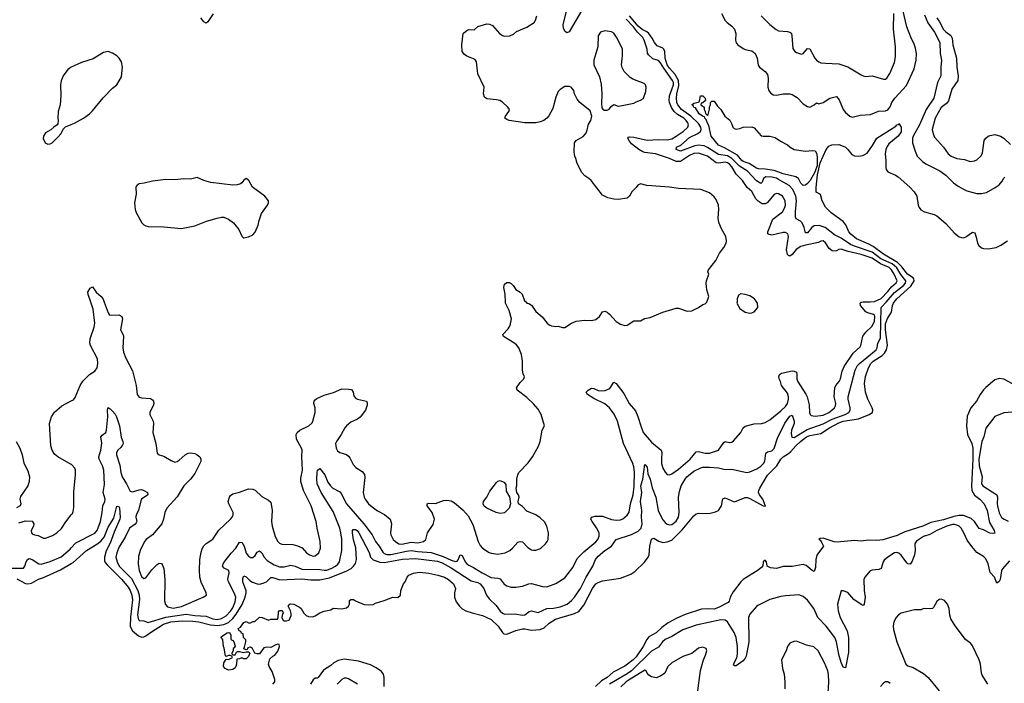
# Model space of a CAD drawing. Header units: inches. Extents: x 1934316 to 2140091, y 524953 to 667329.
# Tile 114 of 256: x 1979537 to 1988376, y 576578 to 582535. Entities that reach past the tile are written whole.
import ezdxf

# ---------------------------------------------------------------- set-up
doc = ezdxf.new("R2010")
doc.units = ezdxf.units.IN
doc.header["$MEASUREMENT"] = 0
for name, color, linetype in [('B9577', 7, 'Continuous'), ('B9578', 7, 'Continuous'), ('B9587', 7, 'Continuous'), ('B9588', 7, 'Continuous')]:
    doc.layers.add(name, color=color, linetype=linetype)

msp = doc.modelspace()

# ---------------------------------------------------------------- linework, layer by layer
at = {"layer": 'B9577', "color": 5}
for points, elevation in [([(1980000, 578543.1), (1979880.7, 578610), (1979850, 578636.2), (1979827.1, 578670), (1979815.4, 578710), (1979805.6, 578910), (1979822.4, 578970), (1979850, 579011.8), (1979914.5, 579070), (1980000, 579112.3)], 280), ([(1979505.3, 578750), (1979538, 578690), (1979558, 578630), (1979574.6, 578554.6), (1979610, 578484.7), (1979625.5, 578430), (1979623, 578390), (1979610.7, 578350), (1979544.5, 578255.5), (1979538.8, 578230), (1979546.8, 578190), (1979541, 578170), (1979507.9, 578152.1)], 280), ([(1979530, 578019.5), (1979590, 578036.3), (1979650, 578034), (1979664.9, 578010), (1979660.5, 577990), (1979641.3, 577950), (1979643.8, 577930), (1979650, 577920.7), (1979670, 577910.6), (1979703.5, 577903.5), (1979750, 577881), (1979770, 577881), (1979830, 577905.5), (1979870, 577927.7), (1979911, 577969), (1979950, 578027.3), (1980000, 578090.2)], 280), ([(1979470, 577613.1), (1979569.7, 577610.3), (1979583.5, 577630), (1979595.5, 577670), (1979606.4, 577690), (1979622.9, 577697.1), (1979650, 577689.4), (1979710, 577651.6), (1979730, 577648.1), (1979810, 577671.7), (1979910, 577714.5), (1979990, 577783.5), (1980000, 577794.2)], 260), ([(1979510, 577516.2), (1979590, 577473.1), (1979610, 577470.4), (1979643.5, 577476.5), (1979705.7, 577514.3), (1979750, 577527.6), (1979902.2, 577597.8), (1980000, 577654.1)], 240)]:
    msp.add_lwpolyline(points, dxfattribs=dict(at, elevation=elevation))
at = {"layer": 'B9578', "color": 5, "elevation": 320}
msp.add_lwpolyline([(1980000, 582108.5), (1979990, 582104), (1979970, 582088.7), (1979926.8, 582030), (1979910, 581986), (1979904, 581950), (1979907.7, 581850), (1979900.7, 581770), (1979882.8, 581710), (1979878, 581650), (1979882, 581630), (1979879.6, 581600.4), (1979874, 581590), (1979842, 581570), (1979815.3, 581544.7), (1979770, 581519), (1979750.8, 581490), (1979747.9, 581467.9), (1979766, 581430), (1979790, 581417.3), (1979810, 581420.7), (1979828.7, 581430), (1979880.4, 581479.6), (1979910, 581514), (1979927.3, 581552.7), (1979947.3, 581572.7), (1980000, 581593.9)], dxfattribs=at)
at = {"layer": 'B9587', "color": 5}
for points, elevation in [([(1980000, 577794.2), (1980041.5, 577838.5), (1980210, 577926.4), (1980231.4, 577950), (1980262.4, 578030), (1980278.1, 578110), (1980282.9, 578170), (1980301.2, 578210), (1980304.1, 578230), (1980286.6, 578290), (1980298.3, 578361.7), (1980291.8, 578490), (1980280.1, 578530), (1980251.3, 578590), (1980246.2, 578610), (1980265.2, 578670), (1980272.7, 578712.7), (1980273.7, 578733.7), (1980264.4, 578790), (1980275.8, 578804.2), (1980309.7, 578830), (1980316.8, 578850), (1980327.1, 578970), (1980324.4, 579030), (1980330, 579053.4), (1980350, 579042.4), (1980370, 579020.9), (1980393.4, 578993.4), (1980405, 578970), (1980432.6, 578890), (1980447, 578787), (1980463.6, 578750), (1980464.7, 578730), (1980460.2, 578719.8), (1980444.1, 578695.9), (1980416.5, 578670), (1980406.9, 578650), (1980405.8, 578630), (1980435.8, 578535.8), (1980444.4, 578470), (1980456.6, 578430), (1980497.2, 578370), (1980530, 578302.4), (1980550, 578297.7), (1980610, 578315.8), (1980630, 578316.5), (1980650.4, 578310), (1980683.1, 578290), (1980686.7, 578270), (1980631.6, 578230), (1980623.6, 578216.4), (1980603.2, 578130), (1980582.3, 578090), (1980578.3, 578070), (1980587.5, 578030), (1980582.1, 578017.9), (1980573.8, 578006.2), (1980522.2, 577970), (1980484.8, 577890), (1980430, 577803.9), (1980409.5, 577750), (1980401.3, 577710), (1980411.7, 577670), (1980429.7, 577630), (1980539.9, 577519.9), (1980598.4, 577410), (1980608.8, 577370), (1980612.1, 577330), (1980593.8, 577193.8), (1980600.1, 577160.1), (1980610, 577142.9), (1980650, 577138.9), (1980690, 577122.8), (1980847.9, 577172.1), (1981030, 577198.3), (1981110, 577185.7), (1981210, 577181.4), (1981270, 577156), (1981310, 577150.4), (1981350, 577158.6), (1981390, 577184.3), (1981430, 577225.1), (1981450, 577255.5), (1981472.4, 577310), (1981476, 577350), (1981463.4, 577390), (1981410.6, 577490), (1981406.1, 577513.9), (1981418.7, 577570), (1981413.7, 577590), (1981371.8, 577611.8), (1981356.9, 577630), (1981363.1, 577650), (1981381.8, 577678.2), (1981434, 577746.1), (1981478.2, 577790), (1981510, 577843.7), (1981530, 577841.5), (1981539.7, 577830), (1981552.1, 577810), (1981570, 577747.2), (1981590, 577719.6), (1981610, 577706), (1981630, 577707), (1981650, 577725.3), (1981670, 577755.3), (1981690, 577767), (1981710, 577748.8), (1981731.8, 577710), (1981759.7, 577679.7), (1981821.5, 577641.5), (1981870, 577624.2), (1981910, 577623.3), (1981970, 577638.7), (1982009.6, 577629.6), (1982070, 577603.1), (1982230, 577600.8), (1982270, 577593.3), (1982290, 577595.1), (1982331.8, 577610), (1982372.7, 577630), (1982393.6, 577646.4), (1982409, 577670), (1982428.6, 577770), (1982427.5, 577872.5), (1982420.7, 577930), (1982410.9, 577970), (1982350, 578119.7), (1982242.5, 578290), (1982208, 578370), (1982204.2, 578410), (1982206.8, 578473.2), (1982210, 578491), (1982230, 578504.9), (1982276.5, 578450), (1982304.4, 578384.4), (1982326.4, 578350), (1982349.1, 578330), (1982410, 578296.5), (1982423.4, 578283.3), (1982471.4, 578190), (1982625.7, 578010), (1982699.8, 577910), (1982731.6, 577850), (1982764.7, 577810), (1982796.1, 577756.1), (1982810, 577742.8), (1982833.2, 577733.2), (1982870, 577733.7), (1983010, 577765.3), (1983050, 577770.1), (1983110, 577761.5), (1983230, 577753.6), (1983337.6, 577717.6), (1983410, 577682.4), (1983450, 577670.1), (1983464.9, 577675.1), (1983474.5, 577685.5), (1983490, 577730.6), (1983510, 577724.4), (1983536.2, 577670), (1983551.8, 577650), (1983570, 577637.3), (1983610, 577619.1), (1983688.6, 577570), (1983770, 577527.1), (1983830, 577523), (1983850, 577514.7), (1983886.6, 577466.6), (1983910, 577452.8), (1983950, 577441.5), (1983990, 577440.3), (1984050, 577448.9), (1984107.9, 577472.1), (1984130, 577472.8), (1984230, 577447.2), (1984270, 577444.6), (1984350, 577475.3), (1984430, 577524.9), (1984502, 577618), (1984542.6, 577697.4), (1984601.3, 577758.7), (1984710, 577847.6), (1984727.9, 577870), (1984739.7, 577900.3), (1984737.3, 577930), (1984714.3, 577974.3), (1984674.5, 578030), (1984665.1, 578050), (1984669.5, 578070), (1984702.3, 578077.8), (1984770, 578079.5), (1984850, 578048.3), (1984890, 578043.6), (1984930, 578046.3), (1984950, 578055.3), (1984990, 578088.5), (1985007, 578113), (1985019, 578190), (1985043, 578270), (1985053.8, 578346.2), (1985054.9, 578470), (1985050, 578522), (1985041.5, 578550), (1984957.3, 578730), (1984903.2, 578930), (1984873.4, 578993.4), (1984831.4, 579051.4), (1984790, 579086.2), (1984690, 579133.6), (1984635.3, 579170), (1984622, 579190), (1984639.3, 579210), (1984670, 579228.2), (1984690, 579224.2), (1984730, 579206), (1984763.4, 579203.4), (1984793, 579207), (1984834.6, 579225.4), (1984870, 579280.7), (1984890, 579270.5), (1984960, 579180), (1985007.9, 579090), (1985064.2, 579024.2), (1985085.9, 578974.1), (1985111.5, 578888.4), (1985134.5, 578830), (1985210, 578742.2), (1985294.4, 578670), (1985302.3, 578650), (1985297.5, 578590), (1985299.7, 578550), (1985310.2, 578510.2), (1985330, 578474.4), (1985350, 578452.2), (1985370, 578450.3), (1985390, 578457.8), (1985450, 578499.3), (1985555.5, 578590), (1985610, 578655.3), (1985630, 578658.9), (1985690, 578643.9), (1985730, 578643.5), (1985809.6, 578670), (1985858.9, 578741.1), (1985870, 578747.4), (1985910, 578740.8), (1985930, 578743.1), (1985946, 578754), (1986009.8, 578830), (1986032.8, 578870), (1986050, 578886), (1986130, 578907.6), (1986198, 578910), (1986230, 578920.3), (1986270, 578942.3), (1986370, 579025.2), (1986410, 579063.8), (1986429.8, 579090), (1986439.3, 579130), (1986439.6, 579150), (1986430, 579181.1), (1986376, 579250), (1986367.5, 579287.5), (1986355.4, 579310), (1986351.3, 579330), (1986357.6, 579350), (1986377, 579363), (1986470, 579382.3), (1986490, 579381.1), (1986510.2, 579370.2), (1986514.2, 579350), (1986511.9, 579310), (1986519.3, 579290), (1986594.3, 579174.3), (1986605, 579150), (1986622.9, 579077.1), (1986627.7, 579007.7), (1986631.8, 578991.8), (1986642.4, 578982.4), (1986677.4, 578977.4), (1986750, 578983.9), (1986801, 579010), (1986828.3, 579030), (1986850, 579050.4), (1986861, 579070), (1986864.2, 579090), (1986847.3, 579150), (1986853.7, 579230), (1986862.9, 579250), (1986893.8, 579286.2), (1986906.4, 579310), (1986921.6, 579378.4), (1986937.5, 579422.5), (1987017.4, 579542.6), (1987081.1, 579598.9), (1987088.3, 579611.7), (1987106.2, 579693.8), (1987131.3, 579728.7), (1987190, 579784.9), (1987210, 579827.7), (1987213.8, 579870), (1987210, 579881.7), (1987200.5, 579890), (1987150, 579902), (1987132.9, 579912.9), (1987085.4, 579970), (1987082.9, 579990), (1987090, 579998), (1987097.8, 580000)], 260), ([(1980000, 577654.1), (1980016.5, 577663.5), (1980137.4, 577770), (1980230, 577827.8), (1980264.8, 577855.2), (1980294.6, 577890), (1980330, 577980.8), (1980381, 578059), (1980410, 578166.8), (1980430, 578162.8), (1980434.3, 578150), (1980440.2, 578070), (1980436.3, 578050), (1980384.8, 577935.2), (1980350, 577836.8), (1980313.7, 577766.3), (1980297.5, 577710), (1980297.8, 577677.8), (1980303.1, 577663.1), (1980320.8, 577640.8), (1980455.1, 577510), (1980510, 577442.1), (1980530.1, 577410), (1980543.8, 577370), (1980548.4, 577328.4), (1980531.3, 577171.3), (1980530.1, 577090), (1980536.6, 577070), (1980550.4, 577050.4), (1980603.3, 577003.3), (1980630, 576991.8), (1980650, 576994.2), (1980670, 577004.6), (1980710, 577035.1), (1980828.6, 577110), (1980894.3, 577130), (1980999.5, 577139.5), (1981090, 577137.4), (1981143.6, 577130), (1981250, 577102.8), (1981310, 577097.7), (1981370, 577106.9), (1981410, 577125.1), (1981450, 577159.9), (1981481.5, 577198.5), (1981533.5, 577286.5), (1981562, 577350), (1981570.9, 577390), (1981568.6, 577408.6), (1981541.4, 577490), (1981541.3, 577518.7), (1981550, 577541.7), (1981570, 577535), (1981602.2, 577502.2), (1981626.2, 577486.2), (1981669, 577471), (1981690, 577469), (1981723.8, 577476.2), (1981751.6, 577488.4), (1981790, 577528.1), (1981810, 577527.1), (1981871.7, 577508.3), (1982070, 577516.6), (1982150, 577506.4), (1982230, 577508.1), (1982316.6, 577523.4), (1982473.1, 577586.9), (1982511.4, 577608.6), (1982534.9, 577630), (1982550, 577652.4), (1982560.9, 577690), (1982553, 577793), (1982533.8, 577866.2), (1982524.5, 577930), (1982523.9, 577950), (1982530, 577959.5), (1982550, 577958), (1982565.3, 577950), (1982581.5, 577930), (1982673.3, 577753.3), (1982685.7, 577710), (1982710, 577685.7), (1982770, 577665), (1982810, 577661.1), (1982973, 577693), (1983090, 577699.7), (1983287, 577673), (1983330, 577659.4), (1983410, 577614.1), (1983590, 577499), (1983650, 577483.5), (1983670, 577471.8), (1983702.2, 577430), (1983728.4, 577370), (1983750, 577335.9), (1983815.6, 577275.6), (1983850, 577225.8), (1983870, 577206.7), (1983890, 577198.4), (1983982, 577202), (1984050, 577189.4), (1984070, 577194.2), (1984110, 577222.2), (1984130, 577228.3), (1984190, 577214), (1984270, 577248.5), (1984330, 577253.6), (1984390, 577265), (1984451.7, 577290), (1984490, 577320.2), (1984516, 577350), (1984570, 577429.1), (1984620.9, 577530), (1984683.2, 577630), (1984705.7, 577690), (1984730, 577718.4), (1984788.7, 577770), (1984849.9, 577810.1), (1984891.6, 577870), (1985030, 577914.8), (1985090, 577945.2), (1985115.8, 577970), (1985123.7, 578010), (1985118, 578070), (1985120.3, 578130), (1985110.6, 578209.4), (1985120.7, 578290), (1985113.2, 578350), (1985131.1, 578410), (1985150, 578541), (1985170, 578518), (1985177.1, 578457.1), (1985195.9, 578410), (1985213.7, 578333.7), (1985248.2, 578250), (1985269.6, 578130), (1985285.4, 578090), (1985310, 578044.4), (1985330, 578020.2), (1985350, 578005.6), (1985370, 578001.8), (1985390, 578004.8), (1985430, 578033.4), (1985451.4, 578070), (1985457.1, 578110), (1985452.3, 578250), (1985459.8, 578300.2), (1985475.9, 578350), (1985509.9, 578410), (1985526.1, 578430), (1985590, 578483.2), (1985650, 578512.2), (1985670, 578516.8), (1985730, 578518.4), (1985810, 578510.8), (1985870, 578496.5), (1985930, 578499.3), (1986050, 578471.9), (1986070, 578471.3), (1986090, 578477.8), (1986155.4, 578504.6), (1986190, 578527.2), (1986212.6, 578550), (1986226.5, 578573.5), (1986235.3, 578644.7), (1986250, 578656.5), (1986290, 578663.9), (1986310, 578686.7), (1986340.5, 578779.5), (1986406.5, 578913.5), (1986450, 578976.5), (1986470, 578984.9), (1986489.5, 578930), (1986489.6, 578910), (1986466.2, 578850), (1986461.3, 578821.3), (1986468.2, 578788.2), (1986490, 578784.8), (1986604.7, 578855.3), (1986750, 578905.9), (1986830, 578949), (1986946.1, 578990), (1986979.9, 579010), (1986990.9, 579030), (1986993.1, 579050), (1986974.2, 579130), (1986973.6, 579150), (1987038.2, 579390), (1987058.4, 579430), (1987074.7, 579450), (1987226.7, 579570), (1987235.5, 579590), (1987239.9, 579630), (1987265.1, 579674.9), (1987271.3, 579950), (1987315.1, 580000)], 240), ([(1980000, 579112.3), (1980018.5, 579121.5), (1980035.7, 579144.3), (1980080.7, 579250), (1980104.8, 579290), (1980164.8, 579350), (1980210, 579379.6), (1980231.6, 579410), (1980239.8, 579450), (1980236.2, 579490), (1980172, 579610), (1980167, 579630), (1980170.7, 579670), (1980204.6, 579775.4), (1980210.6, 579810), (1980196.6, 579936.6), (1980175.3, 580000)], 280), ([(1980293.9, 580000), (1980330, 579902.8), (1980339.1, 579890), (1980350, 579882.4), (1980426.2, 579886.2), (1980454.8, 579870), (1980460.7, 579850), (1980441, 579750), (1980465.2, 579705.2), (1980468, 579690), (1980463.6, 579590), (1980469, 579550), (1980490, 579496.3), (1980550, 579382.8), (1980582.3, 579250), (1980592, 579170), (1980610, 579145.3), (1980630, 579140.3), (1980710, 579135.8), (1980730, 579124), (1980737, 579110), (1980740.3, 579090), (1980735.8, 579070), (1980712.7, 579030), (1980705.5, 579010), (1980704.9, 578990), (1980734.4, 578930), (1980739.5, 578910), (1980731.8, 578830), (1980760.4, 578730), (1980770, 578644.7), (1980788.1, 578628.1), (1980830, 578618), (1980896.7, 578576.7), (1980930, 578563.8), (1980950, 578568.2), (1980970, 578581.6), (1981023.7, 578630), (1981050, 578642.6), (1981070, 578645.7), (1981110, 578641.3), (1981130, 578630.4), (1981154.4, 578610), (1981162, 578590), (1981161.7, 578570), (1981154.6, 578550), (1981110, 578460.5), (1981070, 578411.2), (1981010.3, 578350), (1980949.4, 578250.6), (1980858.3, 578150), (1980838.5, 578110), (1980829.2, 578050), (1980811.5, 578008.5), (1980729.3, 577910.7), (1980673, 577870), (1980657.6, 577850), (1980618.7, 577770), (1980603.8, 577716.2), (1980601.3, 577650), (1980608.9, 577590), (1980630, 577538), (1980650, 577518), (1980670, 577525.5), (1980724.2, 577595.8), (1980770, 577644.4), (1980790, 577658), (1980810, 577654), (1980819.6, 577639.6), (1980831.7, 577610), (1980840.9, 577510), (1980838, 577318), (1980846.1, 577286.1), (1980865, 577265), (1980913.4, 577253.4), (1980990, 577266.6), (1981185.2, 577350), (1981213.2, 577370), (1981212, 577390), (1981165.5, 577485.5), (1981154.6, 577530), (1981150.6, 577590), (1981154.8, 577690), (1981165.1, 577754.9), (1981174.8, 577785.2), (1981190, 577812.9), (1981210, 577833.8), (1981270, 577871.8), (1981325.9, 577954.1), (1981430, 578051.8), (1981443.8, 578070), (1981452.1, 578090), (1981451.8, 578111.8), (1981414.8, 578190), (1981409.8, 578210), (1981419.1, 578250), (1981430, 578264.9), (1981450, 578279.5), (1981510, 578292.7), (1981590, 578322.4), (1981630, 578321.6), (1981650, 578310.5), (1981710, 578256.3), (1981770, 578222.8), (1981790, 578204.7), (1981802, 578130), (1981797.7, 578030), (1981802.7, 577990), (1981830, 577896), (1981853.4, 577850), (1981870, 577835.5), (1981890, 577826), (1981990, 577823), (1982030, 577813.4), (1982073.8, 577793.8), (1982110.8, 577750), (1982138.8, 577730), (1982170, 577719.5), (1982190, 577722), (1982223.6, 577750), (1982236.4, 577790), (1982233.5, 577850), (1982206.6, 577970), (1982198, 578030), (1982152.1, 578170), (1982084, 578310), (1982060.3, 578390), (1982060.3, 578419.7), (1982075.5, 578490), (1982068.9, 578610), (1982071.6, 578670), (1982066.2, 578690), (1982022.8, 578770), (1982017.7, 578810), (1982028, 578830), (1982050.7, 578849.3), (1982131.4, 578888.6), (1982163, 578917), (1982169.8, 578930.2), (1982188.6, 579010), (1982188.6, 579050), (1982176.5, 579090), (1982178.9, 579110), (1982190, 579123.6), (1982205.2, 579134.8), (1982270, 579163.1), (1982352.8, 579187.2), (1982430, 579222.4), (1982490, 579219.6), (1982514.2, 579214.2), (1982531.5, 579191.6), (1982537.6, 579157.6), (1982550, 579137.3), (1982570, 579128), (1982650, 579110.8), (1982656.1, 579096.1), (1982655.3, 579075.3), (1982640.2, 579030), (1982593.9, 578966.1), (1982570.2, 578949.8), (1982510, 578923), (1982470.5, 578890), (1982454.9, 578870), (1982422.4, 578810), (1982379.5, 578750), (1982372, 578730), (1982377, 578690), (1982390, 578665.5), (1982410, 578648.4), (1982470, 578630.6), (1982490, 578617.3), (1982502, 578602), (1982530, 578541), (1982555.5, 578515.5), (1982610, 578478.8), (1982632.4, 578452.4), (1982635.2, 578424.8), (1982620.4, 578290), (1982628.2, 578250), (1982637.1, 578230), (1982668.5, 578190), (1982700.9, 578160.9), (1982750, 578127), (1982813, 578093), (1982863.8, 578050), (1982874.6, 578010), (1982866, 577930), (1982868.2, 577910), (1982889, 577870), (1982910.3, 577850), (1982939.1, 577830), (1982967, 577827), (1983050, 577846.1), (1983110, 577838.8), (1983160.9, 577850), (1983182.7, 577870), (1983197.2, 577930), (1983250, 578004.7), (1983262, 578050), (1983238.4, 578110), (1983195.1, 578170), (1983195.3, 578190), (1983210, 578194.4), (1983270, 578193.1), (1983342.3, 578217.7), (1983370, 578222.3), (1983410, 578215), (1983438.7, 578198.7), (1983514, 578134), (1983562.5, 578082.5), (1983603.7, 578003.7), (1983652.2, 577850), (1983670, 577814), (1983690, 577790.5), (1983750, 577752.4), (1983770, 577745.3), (1983830, 577738.7), (1983894, 577750), (1983938, 577770), (1983962, 577790), (1984010, 577844), (1984030, 577850.6), (1984050, 577846.8), (1984098, 577798), (1984130, 577776.4), (1984150, 577772.2), (1984170, 577774), (1984211.2, 577788.8), (1984258, 577830), (1984272.3, 577850), (1984279.5, 577870), (1984283.7, 577930), (1984269.4, 577990), (1984247.5, 578027.5), (1984210, 578062.7), (1984170, 578089.4), (1984090, 578122.7), (1984050, 578164), (1984014, 578190), (1984012.7, 578210), (1984021.2, 578250), (1984014, 578270), (1983999, 578290), (1983994, 578330), (1983999, 578350), (1983999, 578410), (1984009, 578450), (1984019, 578470), (1984102.8, 578557.2), (1984139.6, 578610), (1984193.4, 578706.6), (1984209.6, 578750), (1984228, 578850), (1984246.6, 578890), (1984219.3, 578990), (1984190, 579038.4), (1984150, 579087.6), (1984090, 579144.2), (1984003.7, 579210), (1983998, 579230), (1984030, 579278.8), (1984062, 579310), (1984068.7, 579330), (1984055.5, 579355.5), (1984049.4, 579389.4), (1984049.6, 579470.4), (1984042.4, 579530), (1984017.7, 579590), (1983995.9, 579615.9), (1983973, 579633), (1983879.5, 579690), (1983873.6, 579710), (1983920.7, 579759.3), (1983939.7, 579790), (1983951.6, 579850), (1983930, 579925.2), (1983898.5, 579990), (1983898, 580000)], 280), ([(1981809, 576570), (1981828, 576592), (1981828.4, 576611.6), (1981804.4, 576684.4), (1981776, 576730), (1981769.4, 576750), (1981782.7, 576797.3), (1981810, 576822), (1981826, 576830), (1981853.6, 576866.4), (1981868.7, 576910), (1981867.3, 576927.3), (1981850, 576928.7), (1981830, 576922), (1981790, 576899), (1981750, 576901.2), (1981730, 576895.3), (1981690, 576842.7), (1981670, 576842.7), (1981648.7, 576850), (1981628, 576890), (1981610, 576902), (1981584.7, 576895.3), (1981578, 576882), (1981570, 576878), (1981548.4, 576888.4), (1981556.4, 576903.6), (1981568, 576950), (1981567.3, 576967.3), (1981546, 576990), (1981542, 577022), (1981527.3, 577027.3), (1981522, 577042), (1981506, 577050), (1981498, 577070), (1981518, 577082), (1981550, 577124.7), (1981570, 577132), (1981590, 577122), (1981610, 577122), (1981628.4, 577131.6), (1981647.3, 577132.7), (1981690, 577171), (1981714, 577170), (1981770, 577146), (1981790, 577154), (1981850, 577154), (1981858, 577170), (1981860.4, 577219.6), (1981870, 577232), (1981891.3, 577231.3), (1981899.6, 577219.6), (1981902, 577210), (1981892, 577190), (1981891.3, 577170), (1981902.8, 577142.8), (1981910, 577138), (1981930, 577138), (1981956.5, 577143.5), (1981974.6, 577185.4), (1981974.6, 577205.4), (1981968.7, 577230), (1981948, 577270), (1981962, 577290), (1981970, 577292.7), (1981998, 577290), (1982050, 577261.6), (1982064.9, 577250), (1982088.4, 577208.4), (1982110, 577187.7), (1982130, 577178), (1982166.3, 577173.7), (1982190, 577182.8), (1982230, 577210.8), (1982270, 577226.8), (1982330, 577238), (1982350, 577251.3), (1982430, 577247.7), (1982470, 577254.8), (1982489, 577270), (1982498, 577290), (1982498, 577322), (1982508.7, 577331.3), (1982532, 577330), (1982550, 577318), (1982630, 577286), (1982670, 577282.8), (1982710, 577286), (1982730, 577298), (1982810, 577321), (1982886, 577350), (1982932.7, 577347.3), (1982955.3, 577370), (1982958, 577410), (1982982, 577470), (1982998, 577490), (1983014, 577530), (1983029.2, 577550), (1983073.4, 577566.6), (1983125.5, 577574.5), (1983210, 577566.5), (1983291, 577550), (1983350, 577530.3), (1983384.9, 577510), (1983430, 577470.4), (1983441.6, 577450), (1983448, 577430), (1983441.6, 577390), (1983441.6, 577350), (1983455.5, 577310), (1983484.9, 577270), (1983510, 577248), (1983541, 577230), (1983598, 577210), (1983690, 577186.7), (1983770, 577150.3), (1983831, 577090), (1983870, 577033.7), (1983883, 577023), (1983910, 577018), (1983989.3, 577050.7), (1984050, 577067.2), (1984070, 577067.1), (1984130, 577054.2), (1984210, 577060.9), (1984243.7, 577076.3), (1984290, 577116.6), (1984347.6, 577152.4), (1984516.5, 577203.5), (1984556.7, 577223.3), (1984601.6, 577278.4), (1984678, 577430), (1984709.1, 577470), (1984730, 577484.2), (1984770, 577497.9), (1984930, 577523), (1985022.1, 577557.9), (1985058, 577582), (1985146, 577666), (1985179.2, 577710), (1985188.5, 577730), (1985194.8, 577810), (1985210, 577870.6), (1985230, 577880.7), (1985275.1, 577855.1), (1985310, 577841.3), (1985350, 577847.2), (1985390, 577863.6), (1985482.8, 577957.2), (1985590, 578082.6), (1985610, 578099.6), (1985630, 578106.7), (1985690, 578102.3), (1985734.8, 578105.2), (1985783.5, 578116.5), (1985810, 578130.3), (1985837.3, 578170), (1985850, 578234.8), (1985870, 578242), (1985950, 578208.2), (1985970, 578212.7), (1986050, 578247), (1986070, 578245.3), (1986090, 578238.4), (1986210, 578170.4), (1986232.3, 578167.7), (1986207.3, 578230), (1986177.3, 578270), (1986167.9, 578290), (1986170.8, 578310), (1986181.1, 578330), (1986250, 578445), (1986333.5, 578530), (1986370, 578591.3), (1986390, 578611.7), (1986439.6, 578640.4), (1986460.7, 578659.3), (1986503.9, 578710), (1986546.9, 578750), (1986601, 578790), (1986630, 578802.6), (1986730, 578820.4), (1986806.9, 578870), (1986890, 578916.1), (1986930, 578930.7), (1987067.6, 578952.4), (1987161.2, 578990), (1987192.3, 579010), (1987195.1, 579030), (1987189.6, 579050), (1987149.4, 579129.4), (1987130.5, 579190), (1987119.9, 579270), (1987129, 579331), (1987156.1, 579410), (1987177.8, 579450), (1987197, 579470), (1987280, 579520), (1987299.3, 579540.7), (1987317.5, 579570), (1987327.7, 579612.3), (1987308.3, 579750), (1987310, 579805.5), (1987326.4, 579853.6), (1987364.1, 579910), (1987372.7, 579970), (1987379.9, 579990), (1987387.3, 580000)], 220), ([(1984083.5, 580000), (1984090, 579991), (1984107.3, 579987.3), (1984130, 579971.3), (1984170, 579916), (1984227.5, 579867.5), (1984270.6, 579810.6), (1984290, 579796), (1984310, 579786), (1984350, 579781), (1984370, 579784.7), (1984411.1, 579771.1), (1984430, 579771), (1984490, 579810.8), (1984532.5, 579827.5), (1984610, 579838.8), (1984670, 579834), (1984710, 579844.9), (1984741.2, 579870), (1984770, 579911), (1984790, 579918.8), (1984810, 579910.8), (1984832.2, 579892.2), (1984890, 579824.9), (1984930, 579800.7), (1984970, 579791), (1984990, 579791.3), (1985050, 579831), (1985110, 579831.3), (1985146.3, 579853.7), (1985197.5, 579862.5), (1985310, 579908), (1985430, 579946.8), (1985450, 579946.8), (1985530, 579918), (1985570, 579922), (1985630, 579951.3), (1985670, 579978), (1985690, 579984.7), (1985703.1, 579996.9), (1985704.3, 580000)], 280), ([(1985976.7, 580000), (1985976, 579990), (1986002, 579942), (1986050, 579910.8), (1986090, 579901), (1986110, 579904.7), (1986130, 579912), (1986162, 579950), (1986159, 579990), (1986152.7, 580000)], 280), ([(1988450, 579265.1), (1988370, 579306.9), (1988330, 579315.1), (1988290, 579301.3), (1988210, 579233.3), (1988190, 579211.1), (1988159.2, 579170), (1988127.3, 579110), (1988074.8, 579050), (1988043.2, 578976.8), (1988035.4, 578890), (1988045.3, 578810), (1988084.5, 578730), (1988093.8, 578690), (1988093.3, 578590), (1988080.3, 578350), (1988084.6, 578310), (1988107.1, 578267.1), (1988156.5, 578230), (1988195.2, 578190), (1988221.5, 578130), (1988242, 578022), (1988284.6, 577950), (1988290, 577927), (1988270, 577922), (1988247.1, 577927.1), (1988190, 577955.1), (1988150, 577967.3), (1988107.4, 578030), (1988078, 578058), (1988010, 578084.1), (1987970, 578085.4), (1987923.5, 578076.5), (1987830, 578044.9), (1987717.3, 578022.7), (1987642.8, 577990), (1987483.4, 577936.6), (1987414.8, 577905.2), (1987286.6, 577866.6), (1987230, 577861), (1987157.1, 577862.9), (1987090, 577853.5), (1987030, 577859.7), (1986874, 577846), (1986848.9, 577848.9), (1986750, 577879.7), (1986721.3, 577878.7), (1986710.8, 577870), (1986722.3, 577862.3), (1986738.9, 577838.9), (1986752.7, 577810), (1986692.7, 577727.3), (1986684.2, 577690), (1986680.9, 577619.1), (1986670, 577582), (1986650, 577592), (1986596, 577636), (1986570, 577644), (1986470, 577626), (1986390, 577626), (1986330, 577609.4), (1986275.5, 577615.5), (1986248, 577630), (1986242, 577670), (1986230, 577682), (1986212, 577670), (1986207.7, 577632.3), (1986199.9, 577620.1), (1986166.5, 577593.5), (1986032.7, 577510), (1986010, 577487.8), (1985941.2, 577398.8), (1985915.8, 577350), (1985904.9, 577315.1), (1985895.4, 577304.6), (1985810, 577259.4), (1985770, 577244.1), (1985707.3, 577247.3), (1985656.9, 577243.1), (1985510, 577194.9), (1985436.5, 577163.5), (1985359.4, 577120.6), (1985301.5, 577078.5), (1985250, 577031.1), (1985185, 576995), (1985167.9, 576972.1), (1985135.2, 576910), (1985070, 576817.2), (1985045.4, 576790), (1984970, 576732.2), (1984863.2, 576676.8), (1984810.1, 576630), (1984760.7, 576599.3), (1984705, 576550)], 220), ([(1988450, 579013), (1988370, 579006), (1988290, 578972.7), (1988210, 578869), (1988192.7, 578790), (1988172.6, 578747.4), (1988148.4, 578590), (1988151.4, 578530), (1988175.8, 578430), (1988171.5, 578370), (1988183.1, 578350), (1988308.4, 578268.4), (1988315.6, 578250), (1988311.1, 578190), (1988314.2, 578170), (1988330, 578107.7), (1988350, 578067.4), (1988373, 578050), (1988410, 578034.9)], 240), ([(1980000, 578090.2), (1980010, 578102.8), (1980018.3, 578121.7), (1980023.3, 578156.7), (1980023.8, 578296.2), (1980038.7, 578450), (1980038.4, 578490), (1980031.6, 578510), (1980002, 578542), (1980000, 578543.1)], 280), ([(1988423.6, 577676.4), (1988356.7, 577603.3), (1988350, 577588), (1988338, 577510), (1988330, 577492.7), (1988310, 577477.2), (1988286.2, 577530), (1988250, 577573.7), (1988230.6, 577650), (1988210, 577694.7), (1988190, 577717.8), (1988130, 577753.6), (1988085.4, 577805.4), (1988043.1, 577863.1), (1988013.3, 577930), (1987987.9, 577970), (1987970, 577987.9), (1987950, 577998.4), (1987930, 578003.7), (1987910, 578002.6), (1987860.9, 577990), (1987770.3, 577950), (1987706.2, 577913.8), (1987650, 577897.1), (1987586.2, 577853.8), (1987573.8, 577830), (1987576.8, 577770), (1987570.2, 577730), (1987550, 577674), (1987530, 577648.4), (1987510, 577651.2), (1987500.2, 577660.2), (1987450, 577729.6), (1987430, 577746.3), (1987410, 577751.1), (1987390.3, 577749.7), (1987330.7, 577710), (1987297.7, 577682.3), (1987287.7, 577670), (1987270, 577609.3), (1987250, 577598.4), (1987190, 577593), (1987172.8, 577587.2), (1987122.4, 577530), (1987113.7, 577510), (1987117.6, 577410), (1987126.9, 577350), (1987118.7, 577290), (1987110, 577277), (1987090, 577284.7), (1987024.7, 577330), (1986970, 577393.6), (1986930, 577409.3), (1986910, 577408.7), (1986879.7, 577290), (1986885, 577230), (1986902.5, 577170), (1986965.1, 577050), (1986978.4, 576990), (1986975.6, 576855.6), (1986950, 576718), (1986930, 576722.7), (1986910, 576764.5), (1986890, 576837.2), (1986869.4, 576949.4), (1986855, 576990), (1986777.8, 577090), (1986702.6, 577170), (1986664.8, 577250), (1986610, 577325.5), (1986570, 577356.9), (1986530, 577371.5), (1986410, 577364.8), (1986370, 577358.2), (1986270, 577329.8), (1986164, 577276), (1986150, 577266.9), (1986090, 577199.6), (1986080.7, 577170), (1986082.9, 576950), (1986057.6, 576822.4), (1986050, 576802.9), (1986030, 576778.9), (1985970, 576735.1), (1985950, 576734), (1985943.6, 576750), (1985973.5, 576806.5), (1985981, 576839), (1985979.3, 576910), (1985970, 576989.4), (1985950, 577033.3), (1985889.9, 577129.9), (1985870, 577144), (1985830, 577148.3), (1985610, 577100.7), (1985490, 577058.4), (1985390, 576998.8), (1985330, 576969.9), (1985306.4, 576950), (1985270, 576903.7), (1985210, 576865.4), (1985029.3, 576690), (1984990, 576662.2), (1984830.6, 576570)], 240), ([(1988226.3, 576570), (1988176.3, 576650), (1988169.7, 576670), (1988162, 576750), (1988149.7, 576790), (1988090, 576914.5), (1988074.3, 576934.3), (1988026.6, 576970), (1987933.6, 577093.6), (1987896.1, 577156.1), (1987887, 577190), (1987880.7, 577250), (1987867, 577290), (1987840.1, 577320.1), (1987810, 577334), (1987790, 577329.3), (1987770, 577313.2), (1987740.7, 577259.3), (1987730, 577249), (1987714, 577246), (1987650, 577249), (1987630, 577239), (1987570, 577237.2), (1987450, 577209.2), (1987425.8, 577194.2), (1987404, 577170), (1987384, 577130), (1987377.3, 577090), (1987381.1, 577061.1), (1987412.2, 576950), (1987490.8, 576750), (1987510, 576734), (1987558.5, 576718.6), (1987650, 576664.9), (1987690.7, 576630), (1987790.7, 576510)], 260), ([(1986793.6, 576490), (1986799.7, 576590), (1986798.3, 576658.3), (1986791.6, 576690), (1986762, 576762), (1986704, 576870), (1986664.7, 576904.7), (1986600.2, 576920.2), (1986510, 576955.3), (1986485.4, 576954.6), (1986450, 576938), (1986430, 576908), (1986416, 576870), (1986376, 576790), (1986386, 576710), (1986399, 576659), (1986406.4, 576590), (1986404.4, 576530)], 260), ([(1985620.8, 576490), (1985647, 576693), (1985675.6, 576790), (1985694.5, 576830), (1985706, 576870), (1985699, 576890), (1985670, 576902), (1985630, 576893.3), (1985570, 576845.4), (1985490, 576817.6), (1985390, 576760.5), (1985354.9, 576730), (1985327.3, 576670), (1985290, 576640.9), (1985250, 576626.6), (1985210, 576635.1), (1985186, 576650), (1985169.7, 576669.7), (1985161.2, 576690), (1985150, 576697), (1985008.8, 576610), (1984980.1, 576590), (1984933.6, 576546.4)], 260), ([(1982807.3, 576550), (1982808.6, 576630), (1982801.6, 576661.6), (1982784.7, 576684.7), (1982738.1, 576718.1), (1982684.6, 576744.6), (1982577.1, 576777.1), (1982450, 576793.5), (1982396.5, 576783.5), (1982357.2, 576762.8), (1982330, 576737.6), (1982264.9, 576695.1), (1982216, 576630), (1982210, 576625.2), (1982190, 576624), (1982170, 576608.7), (1982146, 576570)], 220), ([(1982570, 576570.6), (1982490, 576617.7), (1982470, 576624.4), (1982450, 576623.1), (1982430, 576611.1), (1982387.2, 576570)], 240), ([(1987350, 576576.2), (1987330.8, 576590.8), (1987310, 576591.1), (1987290, 576579.7), (1987263.7, 576550)], 260)]:
    msp.add_lwpolyline(points, dxfattribs=dict(at, elevation=elevation))
for points, elevation in [([(1983850, 578101.6), (1983815.3, 578110), (1983730, 578151.3), (1983707.8, 578167.8), (1983698, 578190), (1983700.5, 578210), (1983731.8, 578250), (1983758.2, 578301.8), (1983818.5, 578381.5), (1983830, 578392.4), (1983850, 578399.3), (1983884.4, 578384.4), (1983902, 578362), (1983904, 578304), (1983933, 578253), (1983940.7, 578210), (1983942.8, 578190), (1983930.8, 578150), (1983890, 578109.6)], 280), ([(1981450, 576834), (1981470, 576834), (1981482, 576858), (1981496.4, 576863.6), (1981510, 576864.7), (1981546, 576854), (1981570, 576862), (1981590, 576862), (1981602, 576850), (1981590, 576818), (1981570, 576799), (1981550, 576798), (1981530, 576808), (1981510, 576798), (1981484.7, 576795.3), (1981482, 576750), (1981476, 576730), (1981470, 576718), (1981450, 576702), (1981410, 576697.2), (1981382, 576710), (1981366.6, 576730), (1981370, 576762), (1981390, 576794), (1981410, 576792), (1981446, 576810), (1981442, 576822), (1981427.3, 576827.3), (1981410, 576828), (1981390, 576818), (1981385.6, 576825.6), (1981373.6, 576893.6), (1981366, 576910), (1981359, 576970), (1981346, 576990), (1981350, 576998), (1981398, 577030), (1981413.4, 577033.4), (1981422, 577030), (1981431.1, 577011.1), (1981432.7, 576972.7), (1981450, 576962), (1981458, 576950), (1981470.9, 576910.9), (1981463.6, 576896.4), (1981454, 576890), (1981454, 576870), (1981442, 576850), (1981442, 576842)], 220)]:
    msp.add_lwpolyline(points, close=True, dxfattribs=dict(at, elevation=elevation))
at = {"layer": 'B9588', "color": 5}
for points, elevation in [([(1984610, 582666.2), (1984470, 582425.1), (1984450, 582417.8), (1984430, 582431), (1984418.7, 582458.7), (1984416.2, 582490), (1984444.5, 582610)], 260), ([(1981273, 582587), (1981225.2, 582514.8), (1981210, 582502.7), (1981190, 582515.1), (1981162, 582550)], 280), ([(1985704.3, 580000), (1985722, 580050), (1985704, 580110), (1985699.3, 580170), (1985700.9, 580190), (1985722, 580250), (1985715.3, 580270), (1985719, 580290), (1985786, 580374), (1985819.7, 580440.3), (1985858, 580490), (1985879.3, 580530), (1985882.7, 580550), (1985875.6, 580590), (1985836.6, 580656.6), (1985813.4, 580713.4), (1985807.3, 580752.7), (1985812.9, 580832.9), (1985810, 580868.7), (1985790, 580921.2), (1985770, 580945.2), (1985730, 580979.5), (1985650, 581011.8), (1985450, 581018), (1985370, 581031.3), (1985165.6, 581045.6), (1985110, 581061.2), (1985084.7, 581050), (1985070, 581028.7), (1985030.7, 580989.3), (1985010.6, 580950), (1984990, 580932.3), (1984910, 580920.7), (1984870, 580923.5), (1984816.9, 580936.9), (1984770, 580959.3), (1984667.3, 581090), (1984646.6, 581110), (1984610, 581133.3), (1984584.1, 581164.1), (1984542.4, 581242.4), (1984530.7, 581290), (1984520.9, 581310), (1984515.5, 581344.5), (1984516.3, 581430), (1984533.6, 581450), (1984594.2, 581485.8), (1984616.8, 581510), (1984627.7, 581530), (1984643.3, 581596.7), (1984664, 581630), (1984674, 581670), (1984656.5, 581716.5), (1984564, 581790), (1984540.1, 581820.1), (1984517.2, 581870), (1984510, 581898), (1984486, 581930), (1984470, 581935.3), (1984430, 581934), (1984390, 581908.7), (1984371.3, 581890), (1984350, 581838), (1984321.7, 581738.3), (1984287.1, 581672.9), (1984267.7, 581650), (1984242, 581630), (1984210, 581616.8), (1984170, 581609.8), (1984070, 581607.8), (1983930, 581629.7), (1983910, 581638), (1983893.2, 581650), (1983897.2, 581670), (1983929.3, 581710.7), (1983932.7, 581730), (1983919.3, 581750), (1983870, 581794.5), (1983848, 581808), (1983815.8, 581815.8), (1983730, 581824), (1983710, 581838), (1983700.5, 581870), (1983706.6, 581930), (1983649.4, 582050), (1983636.9, 582156.9), (1983629.3, 582170), (1983610, 582184.5), (1983550, 582208), (1983530, 582221.6), (1983509.8, 582249.8), (1983507.1, 582310), (1983518.7, 582410), (1983523.1, 582416.9), (1983550, 582438), (1983570, 582445.3), (1983615.5, 582444.5), (1983650, 582474.9), (1983730, 582497.6), (1983754.7, 582494.7), (1983781.1, 582481.1), (1983842.8, 582410), (1983870, 582394), (1983890, 582387), (1983938, 582390), (1983970, 582406), (1983998, 582430), (1984090, 582466.8), (1984154, 582510), (1984168.7, 582530), (1984178, 582570)], 280), ([(1987315.1, 580000), (1987390, 580085.5), (1987471.2, 580150), (1987487.4, 580170), (1987491, 580190), (1987447.1, 580247.1), (1987410, 580305.9), (1987370, 580341.9), (1987267.1, 580387.1), (1987190, 580448.9), (1987030, 580500.5), (1986995.6, 580515.6), (1986910, 580572.8), (1986850, 580604.5), (1986768.4, 580670), (1986713.8, 580686.2), (1986670, 580684.1), (1986649.1, 580670.9), (1986610, 580621.4), (1986590, 580621.6), (1986578.1, 580670), (1986561.6, 580710), (1986546.7, 580726.7), (1986508.2, 580748.2), (1986502.4, 580762.4), (1986500.3, 580810), (1986508.8, 580910), (1986502.8, 580950), (1986477.9, 581010), (1986445.8, 581045.8), (1986350, 581101.3), (1986330, 581112.3), (1986290, 581122.5), (1986235.8, 581124.2), (1986212.8, 581110), (1986202.2, 581077.8), (1986190, 581064.7), (1986150, 581088.8), (1986070, 581175.5), (1985999, 581219), (1985929.6, 581290), (1985890, 581312.3), (1985810, 581323.9), (1985710, 581388.1), (1985681.6, 581401.6), (1985630, 581407.4), (1985596.6, 581403.4), (1985470, 581354), (1985431.1, 581370), (1985431.5, 581390), (1985473, 581407), (1985550, 581476.5), (1985625.8, 581514.2), (1985647.3, 581530), (1985655.6, 581550), (1985652.5, 581570), (1985630, 581603.2), (1985562.6, 581670), (1985478.2, 581730), (1985444.8, 581770), (1985436.1, 581790), (1985432.6, 581830), (1985436.8, 581870), (1985454.6, 581945.4), (1985449.5, 581990), (1985422.1, 582042.1), (1985370, 582099.9), (1985350, 582130), (1985330.5, 582190), (1985328, 582248), (1985319.5, 582270), (1985310, 582280.4), (1985259.5, 582299.5), (1985234.4, 582330), (1985213.8, 582370), (1985184.3, 582410), (1985165.7, 582425.7), (1985125.7, 582445.7), (1985090, 582477), (1985009.7, 582569.7)], 240), ([(1985837.4, 582590), (1985870, 582528.4), (1985888.5, 582508.5), (1985930, 582477.8), (1985952.8, 582450), (1985967.1, 582410), (1985963.1, 582350), (1985970, 582328), (1985984.4, 582310), (1986030, 582276), (1986050, 582266.5), (1986110, 582254.2), (1986138, 582230), (1986158.5, 582190), (1986167.1, 582127.1), (1986179.1, 582110), (1986230, 582068.2), (1986250, 582042.8), (1986255.5, 582010), (1986251.5, 581930), (1986260.4, 581900.4), (1986276.7, 581876.7), (1986301.1, 581861.1), (1986330, 581856.5), (1986390, 581870.3), (1986450, 581868.5), (1986470, 581862.4), (1986516.1, 581836.1), (1986570, 581780.5), (1986610, 581754.4), (1986630, 581748.4), (1986669, 581770), (1986690, 581787.3), (1986710, 581779.1), (1986750, 581792.7), (1986810, 581830.4), (1986870, 581844), (1986894.4, 581814.4), (1986930, 581727.7), (1986950, 581702), (1986990, 581667.3), (1987010, 581660.7), (1987081.6, 581678.4), (1987175.9, 581684.1), (1987246.3, 581713.7), (1987310, 581716.9), (1987330, 581725.7), (1987350, 581752.2), (1987366.3, 581790), (1987392.5, 581830), (1987497, 581943), (1987566.9, 582093.1), (1987585.2, 582170), (1987587.7, 582230), (1987578.5, 582278.5), (1987563.9, 582323.9), (1987543, 582363), (1987499.7, 582470), (1987464.6, 582624.6)], 240), ([(1986193.4, 582570), (1986270, 582490.7), (1986326.2, 582446.2), (1986350, 582434), (1986430, 582427.7), (1986450, 582424), (1986458, 582418), (1986464, 582410), (1986468.4, 582388.4), (1986477.1, 582277.1), (1986494.8, 582250), (1986510, 582240.5), (1986554, 582226), (1986570, 582230.7), (1986610, 582277.3), (1986630, 582274.4), (1986675.6, 582190), (1986690, 582170.4), (1986710, 582155.8), (1986730, 582148.5), (1986770, 582143.8), (1986890, 582139.5), (1986970, 582112.7), (1987090, 582038.4), (1987110, 582030.4), (1987130, 582026), (1987190, 582032.2), (1987290, 582000.5), (1987310, 582002), (1987321.2, 582010), (1987348.3, 582051.7), (1987389.7, 582150.3), (1987399.8, 582200.3), (1987398.5, 582290), (1987379.8, 582450), (1987384.1, 582590)], 260), ([(1987658.2, 582578.2), (1987687.9, 582507.9), (1987750, 582423.9), (1987797.2, 582330), (1987800.4, 582230), (1987811.9, 582170), (1987804.8, 582110), (1987804.6, 582030), (1987774.6, 581970), (1987743.3, 581830), (1987675.3, 581730), (1987614.1, 581590), (1987557.9, 581490), (1987552.2, 581470), (1987552.5, 581430), (1987574.4, 581354.4), (1987594.7, 581310), (1987640.9, 581260.9), (1987670, 581241.3), (1987797.7, 581177.7), (1987850, 581139.7), (1987920.2, 581070), (1987961.9, 581041.9), (1988010, 581012.1), (1988039.5, 580999.5), (1988130, 580973.7), (1988170, 580974), (1988215.4, 580984.6), (1988292.7, 581027.3), (1988330, 581052.2), (1988355.2, 581084.8), (1988370, 581113), (1988379.4, 581120.6)], 240), ([(1987097.8, 580000), (1987110, 580003.1), (1987170, 580000.8), (1987210, 580005.3), (1987270, 580030.7), (1987330, 580095.1), (1987362.4, 580137.6), (1987406.3, 580173.7), (1987412.7, 580190), (1987387.4, 580250), (1987363.4, 580290), (1987343, 580310), (1987264.5, 580344.5), (1987190, 580394.6), (1987090, 580427.5), (1986973.7, 580453.7), (1986910, 580475), (1986890, 580472.9), (1986870, 580461.4), (1986850, 580456.5), (1986830, 580460.3), (1986802.4, 580482.4), (1986770, 580531.3), (1986750, 580549.7), (1986730, 580545.7), (1986706.4, 580533.6), (1986590.9, 580510.9), (1986550, 580498.7), (1986507.7, 580472.3), (1986470, 580428.5), (1986450, 580412.6), (1986438.2, 580418.2), (1986428.4, 580428.4), (1986419.5, 580470), (1986438.3, 580590), (1986433.1, 580613.1), (1986410, 580624.6), (1986390, 580624.9), (1986290, 580602), (1986265.1, 580605.1), (1986254, 580614), (1986253, 580630), (1986296.8, 580743.2), (1986383.5, 580810), (1986406.3, 580850), (1986412.2, 580870), (1986409.8, 580909.8), (1986384.7, 580950), (1986350, 580970.9), (1986330, 580974.7), (1986310, 580965.7), (1986247.9, 580892.1), (1986230, 580882.8), (1986203.3, 580883.3), (1986165, 580905), (1986145.4, 580925.4), (1986110, 580992.8), (1986067.9, 581027.9), (1986026, 581090), (1985968.4, 581148.4), (1985930, 581214.9), (1985910, 581237.1), (1985890, 581250.7), (1985870, 581256), (1985810, 581245.9), (1985790, 581249.9), (1985710, 581309.3), (1985630, 581338.1), (1985590, 581333.1), (1985550, 581315.6), (1985470, 581263), (1985430, 581262.6), (1985370, 581287.7), (1985244.5, 581330), (1985150, 581342.3), (1985130, 581349), (1985094.5, 581370), (1985030, 581421.7), (1985010, 581445.6), (1984997, 581470), (1985001, 581479), (1985010, 581483), (1985050, 581480.7), (1985170, 581452.6), (1985270, 581458.9), (1985350, 581455.9), (1985390, 581465.5), (1985430, 581487.8), (1985492.9, 581530), (1985535.2, 581570), (1985539.3, 581590), (1985533.7, 581610), (1985520.9, 581630), (1985498.1, 581650), (1985443.1, 581683.1), (1985412.2, 581710), (1985387.7, 581747.7), (1985370.6, 581790), (1985366.7, 581810), (1985369, 581850), (1985405.3, 581950), (1985406.1, 581970), (1985397.5, 581990), (1985318.4, 582098.4), (1985290, 582147.2), (1985270, 582168.6), (1985221.9, 582181.9), (1985180.2, 582220.2), (1985174.1, 582234.1), (1985169.9, 582270), (1985143.7, 582350), (1985130, 582375), (1985082.1, 582422.1), (1985047.9, 582470), (1984980, 582540)], 260), ([(1987770.2, 582550), (1987795.1, 582515.1), (1987830, 582447.5), (1987850, 582425.4), (1987894.2, 582394.2), (1987906.4, 582370), (1987913.4, 582310), (1987946.3, 582190), (1987949.4, 582110), (1987961.3, 582030), (1987959.7, 581990), (1987903.8, 581910), (1987875, 581805), (1987858.2, 581781.8), (1987810, 581745.1), (1987755.1, 581650), (1987729.2, 581550), (1987737.4, 581510), (1987750, 581480.5), (1987831.1, 581391.1), (1987870.5, 581330), (1987898, 581310), (1987950, 581287.6), (1988018.3, 581278.3), (1988070, 581263), (1988107.9, 581267.9), (1988130, 581277.1), (1988167, 581313), (1988179.5, 581340.5), (1988193.6, 581450), (1988210, 581472.7), (1988230, 581488.2), (1988250, 581495.3), (1988290, 581503.8), (1988341, 581490), (1988370, 581472.7), (1988430, 581414.6)], 260), ([(1980000, 581593.9), (1980030, 581606), (1980110, 581650.8), (1980164, 581690), (1980190, 581716), (1980285.4, 581834.6), (1980370, 581921), (1980410, 581951.3), (1980450, 582022), (1980460.9, 582110), (1980450, 582155.3), (1980430, 582188), (1980408, 582210), (1980370, 582235.3), (1980330, 582248.7), (1980290, 582239), (1980195.2, 582184.8), (1980092, 582150), (1980000, 582108.5)], 320), ([(1987387.3, 580000), (1987409.4, 580030), (1987536.3, 580143.7), (1987565.5, 580190), (1987562.5, 580210), (1987556.8, 580216.7), (1987507.8, 580250), (1987455.8, 580315.8), (1987416.1, 580356.1), (1987290, 580429.2), (1987199.5, 580499.5), (1987160.6, 580520.6), (1987050, 580567.1), (1986996.5, 580610), (1986978.5, 580630), (1986952.2, 580692.2), (1986930, 580723), (1986821.4, 580801.4), (1986770, 580852.3), (1986740.5, 580910), (1986727, 580967), (1986687.8, 580987.8), (1986687.2, 581027.2), (1986699.2, 581140.8), (1986722, 581250), (1986775.1, 581370), (1986801.4, 581398.6), (1986827.1, 581412.9), (1986890, 581413.9), (1986930, 581400.9), (1986950, 581389.5), (1986970, 581370.1), (1987005.9, 581325.9), (1987030, 581313.3), (1987070, 581308.6), (1987105.6, 581314.4), (1987143.1, 581336.9), (1987193.4, 581406.6), (1987230.9, 581470), (1987400.5, 581579.5), (1987410, 581590.3), (1987427, 581593), (1987430, 581602), (1987450.6, 581570.6), (1987450, 581529.3), (1987421.6, 581490), (1987340.4, 581419.6), (1987323, 581397.1), (1987311.5, 581368.5), (1987306.1, 581330), (1987313.3, 581266.7), (1987313.2, 581210), (1987316.2, 581190), (1987329.1, 581170), (1987399.7, 581139.7), (1987423.4, 581123.4), (1987528.5, 581030), (1987566, 580990), (1987590.4, 580950), (1987602.6, 580870), (1987610.3, 580850), (1987627.4, 580827.4), (1987660.5, 580810), (1987746.4, 580786.4), (1987770, 580774), (1987850, 580705.3), (1987930, 580618), (1987970, 580584.9), (1987990, 580578.3), (1988010, 580578), (1988030, 580587), (1988090, 580628.4), (1988110, 580622), (1988123.6, 580583.6), (1988135.1, 580530), (1988146.4, 580506.4), (1988170, 580486.5), (1988190, 580480.4), (1988230, 580477.3), (1988301.6, 580490), (1988345.4, 580510), (1988404, 580550)], 220), ([(1983898, 580000), (1983894.7, 580070), (1983882.7, 580130), (1983890, 580162), (1983910, 580176), (1983930, 580176.3), (1983950, 580167.3), (1983967.3, 580150), (1983991.9, 580111.9), (1984028.5, 580088.5), (1984047.3, 580070), (1984068, 580010), (1984082, 580002), (1984083.5, 580000)], 280), ([(1980175.3, 580000), (1980152.5, 580067.5), (1980149.6, 580090), (1980170, 580124.7), (1980190, 580136), (1980222, 580090), (1980268.7, 580048.7), (1980284.8, 580024.8), (1980293.9, 580000)], 280), ([(1986152.7, 580000), (1986134, 580030), (1986090, 580056), (1986050, 580069.2), (1986010, 580073.2), (1985990, 580062), (1985978.8, 580030), (1985976.7, 580000)], 280)]:
    msp.add_lwpolyline(points, dxfattribs=dict(at, elevation=elevation))
for points, elevation in [([(1984790, 582434), (1984750, 582424), (1984730.7, 582390), (1984727.3, 582290), (1984691, 582170), (1984690.8, 582130), (1984740.4, 582020.4), (1984756.1, 581956.1), (1984763.8, 581870), (1984758.8, 581778.8), (1984762.8, 581742.8), (1984770.9, 581730.9), (1984784, 581724), (1984810, 581724), (1984830, 581731), (1984850, 581758), (1984870, 581772), (1984910, 581758.8), (1984930, 581762), (1985050, 581786), (1985070, 581798), (1985108.9, 581811.1), (1985135.3, 581830), (1985158, 581890), (1985162, 581930), (1985155.3, 581950), (1985142, 581962), (1985041.6, 582001.6), (1985017, 582017), (1984964, 582070), (1984945.6, 582105.6), (1984939, 582130), (1984949, 582210), (1984949, 582270), (1984899.3, 582370), (1984870, 582412.7), (1984850, 582425.2)], 280), ([(1985710, 581674), (1985716.4, 581683.6), (1985728.4, 581731.6), (1985728.9, 581751.1), (1985738, 581770), (1985738, 581790), (1985750, 581802), (1985770, 581802), (1985799.6, 581759.6), (1985830.8, 581730), (1985867.7, 581667.7), (1985912.1, 581632.1), (1985930, 581598), (1985937.3, 581570), (1985950, 581557.3), (1985970, 581553.4), (1986002, 581558), (1986030, 581570.5), (1986110, 581572.7), (1986130, 581564), (1986193.4, 581493.4), (1986210, 581488.8), (1986270.2, 581490.2), (1986317.3, 581477.3), (1986365.6, 581445.6), (1986430, 581411.8), (1986452.2, 581390), (1986490, 581370.2), (1986590, 581355.3), (1986650, 581361), (1986676.3, 581356.3), (1986690, 581336.3), (1986696.1, 581303.9), (1986694.6, 581225.4), (1986673.8, 581166.2), (1986633, 581090), (1986610, 581063.9), (1986590, 581049.7), (1986570, 581046), (1986550, 581067.6), (1986528, 581108), (1986504.3, 581124.3), (1986391.3, 581150), (1986310, 581182.5), (1986230, 581194.1), (1986170, 581196), (1986150, 581203.2), (1986085.3, 581245.3), (1986030, 581262.5), (1986019, 581270), (1985979.4, 581319.4), (1985863.6, 581383.6), (1985810, 581407.7), (1985742.9, 581490), (1985724, 581584), (1985710, 581605.6), (1985699.8, 581639.7), (1985688, 581650), (1985684.1, 581664.1), (1985665.2, 581670), (1985636, 581690), (1985602.5, 581742.5), (1985590, 581747.6), (1985583.2, 581763.2), (1985569.3, 581770.7), (1985590, 581784.7), (1985630, 581794), (1985638, 581802), (1985649.1, 581850.9), (1985670, 581851.3), (1985691.3, 581830), (1985692, 581810), (1985670, 581788), (1985654, 581786), (1985652, 581770), (1985682, 581750), (1985682, 581730), (1985691.6, 581711.6), (1985692.7, 581692.7)], 220), ([(1981130, 581117.2), (1981070, 581103.7), (1981010, 581107.6), (1980930, 581098), (1980850, 581099.7), (1980730, 581084.7), (1980653.8, 581066.2), (1980610, 581062), (1980590.8, 581050), (1980582.4, 581037.6), (1980579.1, 581030), (1980583.7, 580970), (1980567, 580890), (1980572.9, 580830), (1980582.6, 580802.6), (1980632.6, 580712.6), (1980652.7, 580692.8), (1980670, 580684.4), (1980690, 580678), (1980830, 580675.6), (1980990, 580659), (1981110, 580683.2), (1981214.7, 580725.3), (1981310, 580754.3), (1981350, 580762.6), (1981370, 580761.1), (1981410, 580743.7), (1981457.1, 580710), (1981502.8, 580650), (1981530.7, 580590.7), (1981541.4, 580581.4), (1981550, 580576), (1981590, 580586.8), (1981630, 580604), (1981650, 580627.3), (1981678.9, 580690), (1981686.7, 580733.3), (1981706.3, 580793.7), (1981761.2, 580870), (1981769.2, 580890), (1981769.2, 580910), (1981739, 580950), (1981626, 581030), (1981595.3, 581090), (1981570, 581108.7), (1981550, 581095.3), (1981530.8, 581069.2), (1981518, 581062), (1981490, 581052.7), (1981450.4, 581049.6), (1981253, 581073), (1981190, 581092)], 320)]:
    msp.add_lwpolyline(points, close=True, dxfattribs=dict(at, elevation=elevation))

doc.saveas('drawing.dxf')
